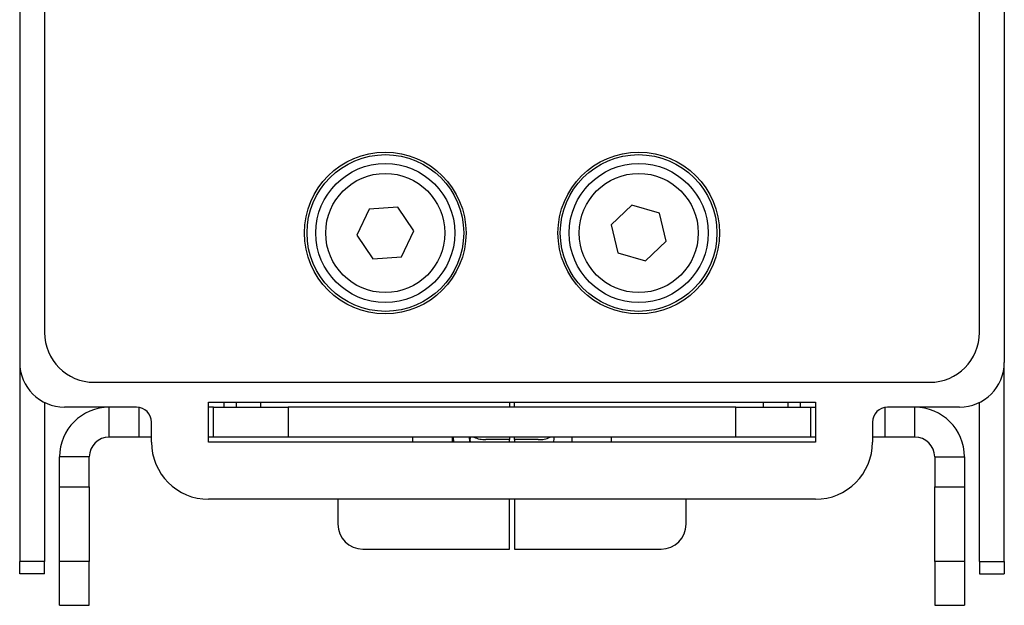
# Paper-space layout 'Sheet2' of a CAD drawing. Header units: millimetres. Extents: x 0 to 420, y 0 to 297.
# Tile 14 of 24: x 298 to 337, y 88 to 111. Entities that reach past the tile are written whole.
import ezdxf

# ---------------------------------------------------------------- set-up
doc = ezdxf.new("R2010")
doc.units = ezdxf.units.MM

psp = doc.layouts.new('Sheet2')

# ---------------------------------------------------------------- linework, layer by layer
at = {"color": 7, "linetype": 'Continuous', "lineweight": 25}
for p, q in [((298.55, 217.322), (298.55, 98.922)), ((336.15, 98.922), (336.15, 217.322)), ((297.55, 187.122), (297.55, 97.722)), ((337.15, 187.122), (337.15, 97.722)), ((311.601, 103.875), (311.103, 102.834)), ((312.752, 103.964), (311.601, 103.875)), ((313.405, 103.011), (312.752, 103.964)), ((322.174, 104.045), (321.338, 103.248)), ((323.282, 103.719), (322.174, 104.045)), ((323.554, 102.597), (323.282, 103.719)), ((312.906, 101.97), (313.405, 103.011)), ((321.338, 103.248), (321.611, 102.125)), ((311.103, 102.834), (311.755, 101.881)), ((322.719, 101.8), (323.554, 102.597)), ((311.755, 101.881), (312.906, 101.97)), ((321.611, 102.125), (322.719, 101.8)), ((297.554, 97.605), (297.554, 89.722)), ((337.146, 89.722), (337.146, 97.605)), ((300.55, 96.922), (334.15, 96.922)), ((298.554, 96.108), (298.554, 89.722)), ((302.25, 95.922), (299.35, 95.922)), ((301.15, 94.722), (301.15, 95.922)), ((305.15, 96.122), (329.55, 96.122)), ((305.15, 94.522), (305.15, 96.122)), ((305.35, 95.922), (305.15, 95.922)), ((305.35, 94.722), (305.35, 95.922)), ((305.35, 95.922), (308.35, 95.922)), ((306.254, 96.122), (306.254, 95.922)), ((307.254, 95.922), (307.254, 96.122)), ((308.35, 95.922), (308.35, 94.722)), ((326.35, 95.922), (308.35, 95.922)), ((317.254, 96.122), (317.254, 95.922)), ((317.446, 95.922), (317.446, 96.122)), ((326.35, 94.722), (326.35, 95.922)), ((326.35, 95.922), (329.35, 95.922)), ((327.446, 96.122), (327.446, 95.922)), ((328.446, 96.122), (328.446, 95.922)), ((329.35, 95.922), (329.35, 94.722)), ((329.35, 95.922), (329.55, 95.922)), ((329.55, 96.122), (329.55, 94.522)), ((335.35, 95.922), (332.45, 95.922)), ((333.55, 94.722), (333.55, 95.922)), ((336.146, 89.722), (336.146, 96.108)), ((302.85, 94.522), (302.85, 95.322)), ((331.85, 95.322), (331.85, 94.522)), ((302.35, 94.722), (301.15, 94.722)), ((302.85, 94.722), (302.35, 94.722)), ((305.35, 94.722), (305.15, 94.722)), ((308.35, 94.722), (305.35, 94.722)), ((326.35, 94.722), (308.35, 94.722)), ((313.35, 94.722), (313.35, 94.522)), ((314.945, 94.722), (314.942, 94.522)), ((314.986, 94.722), (314.995, 94.522)), ((317.254, 94.722), (317.254, 94.628)), ((317.446, 94.628), (317.446, 94.722)), ((321.35, 94.522), (321.35, 94.722)), ((329.35, 94.722), (326.35, 94.722)), ((329.55, 94.722), (329.35, 94.722)), ((332.35, 94.722), (331.85, 94.722)), ((333.55, 94.722), (332.35, 94.722)), ((329.55, 94.522), (305.15, 94.522)), ((317.254, 94.628), (316.302, 94.628)), ((317.254, 94.522), (317.254, 94.628)), ((318.398, 94.628), (317.446, 94.628)), ((317.446, 94.628), (317.446, 94.522)), ((300.35, 93.922), (299.15, 93.922)), ((299.15, 92.72), (299.15, 93.922)), ((300.35, 92.72), (300.35, 93.922)), ((334.35, 93.922), (335.55, 93.922)), ((334.35, 93.922), (334.35, 92.72)), ((335.55, 93.922), (335.55, 92.72)), ((299.15, 92.72), (300.35, 92.72)), ((299.15, 89.727), (299.15, 92.72)), ((300.35, 92.72), (300.35, 89.727)), ((334.35, 92.72), (335.55, 92.72)), ((334.35, 89.727), (334.35, 92.72)), ((335.55, 92.72), (335.55, 89.727)), ((329.55, 92.222), (305.15, 92.222)), ((310.35, 92.222), (310.35, 91.222)), ((317.254, 90.222), (317.254, 92.222)), ((317.446, 92.222), (317.446, 90.222)), ((324.35, 91.222), (324.35, 92.222)), ((311.35, 90.222), (317.254, 90.222)), ((317.446, 90.222), (323.35, 90.222)), ((298.554, 89.722), (297.554, 89.722)), ((297.554, 89.222), (297.554, 89.722)), ((298.554, 89.222), (298.554, 89.722)), ((300.35, 89.727), (299.15, 89.727)), ((299.15, 87.964), (299.15, 89.727)), ((300.35, 87.964), (300.35, 89.727)), ((335.55, 89.727), (334.35, 89.727)), ((334.35, 89.727), (334.35, 87.964)), ((335.55, 89.727), (335.55, 87.964)), ((336.146, 89.722), (337.146, 89.722)), ((336.146, 89.722), (336.146, 89.222)), ((337.146, 89.722), (337.146, 89.222)), ((298.554, 89.222), (297.554, 89.222)), ((336.146, 89.222), (337.146, 89.222)), ((299.15, 87.964), (300.35, 87.964)), ((299.15, 87.961), (299.15, 87.964)), ((299.15, 87.961), (300.35, 87.961)), ((300.35, 87.961), (300.35, 87.964)), ((334.35, 87.964), (335.55, 87.964)), ((334.35, 87.964), (334.35, 87.961)), ((334.35, 87.961), (335.55, 87.961)), ((335.55, 87.964), (335.55, 87.961))]:
    psp.add_line(p, q, dxfattribs=at)
at = {"color": 8, "linetype": 'Continuous', "lineweight": 25}
for p, q in [((302.35, 94.722), (302.35, 95.914)), ((305.754, 96.122), (305.754, 95.922)), ((328.946, 96.122), (328.946, 95.922)), ((332.35, 95.914), (332.35, 94.722))]:
    psp.add_line(p, q, dxfattribs=at)
at = {"color": 7, "linetype": 'Continuous', "lineweight": 25}
for centre, radius in [((312.25, 102.922), 3.25), ((322.45, 102.922), 3.25), ((312.258, 102.922), 3.15), ((322.442, 102.922), 3.15), ((312.254, 102.922), 2.794), ((322.446, 102.922), 2.794), ((312.254, 102.922), 2.394), ((322.446, 102.922), 2.394)]:
    psp.add_circle(centre, radius, dxfattribs=at)
for centre, radius, start, end in [((300.55, 98.922), 2, 180, 270), ((334.15, 98.922), 2, 270, 0), ((299.35, 97.722), 1.8, 180, 270), ((335.35, 97.722), 1.8, 270, 0), ((301.15, 93.922), 2, 90, 180), ((302.25, 95.322), 0.6, 0, 90), ((332.45, 95.322), 0.6, 90, 180), ((333.55, 93.922), 2, 0, 90), ((301.15, 93.922), 0.8, 90, 180), ((316.234, 95.555), 0.93, 243.6462, 274.2176), ((318.492, 95.425), 0.803, 263.2871, 298.8492), ((333.55, 93.922), 0.8, 0, 90), ((305.15, 94.522), 2.3, 180, 270), ((329.55, 94.522), 2.3, 270, 0), ((311.35, 91.222), 1, 180, 270), ((323.35, 91.222), 1, 270, 0)]:
    psp.add_arc(centre, radius, start, end, dxfattribs=at)
for points, knots in [([(315.666, 94.522), (315.653, 94.581), (315.637, 94.648), (315.646, 94.714), (315.647, 94.722)], [0, 0, 0, 0, 0.878818, 1, 1, 1, 1]), ([(315.686, 94.522), (315.681, 94.543), (315.666, 94.608), (315.673, 94.676), (315.678, 94.722)], [0, 0, 0, 0, 0.309516, 1, 1, 1, 1]), ([(319.031, 94.722), (319.031, 94.719), (319.039, 94.652), (319.022, 94.586), (319.007, 94.522)], [0, 0, 0, 0, 0.053111, 1, 1, 1, 1]), ([(319.758, 94.522), (319.761, 94.535), (319.773, 94.601), (319.766, 94.668), (319.76, 94.722)], [0, 0, 0, 0, 0.1894575, 1, 1, 1, 1])]:
    psp.add_open_spline(points, degree=3, knots=knots, dxfattribs=at)

doc.saveas('drawing.dxf')
